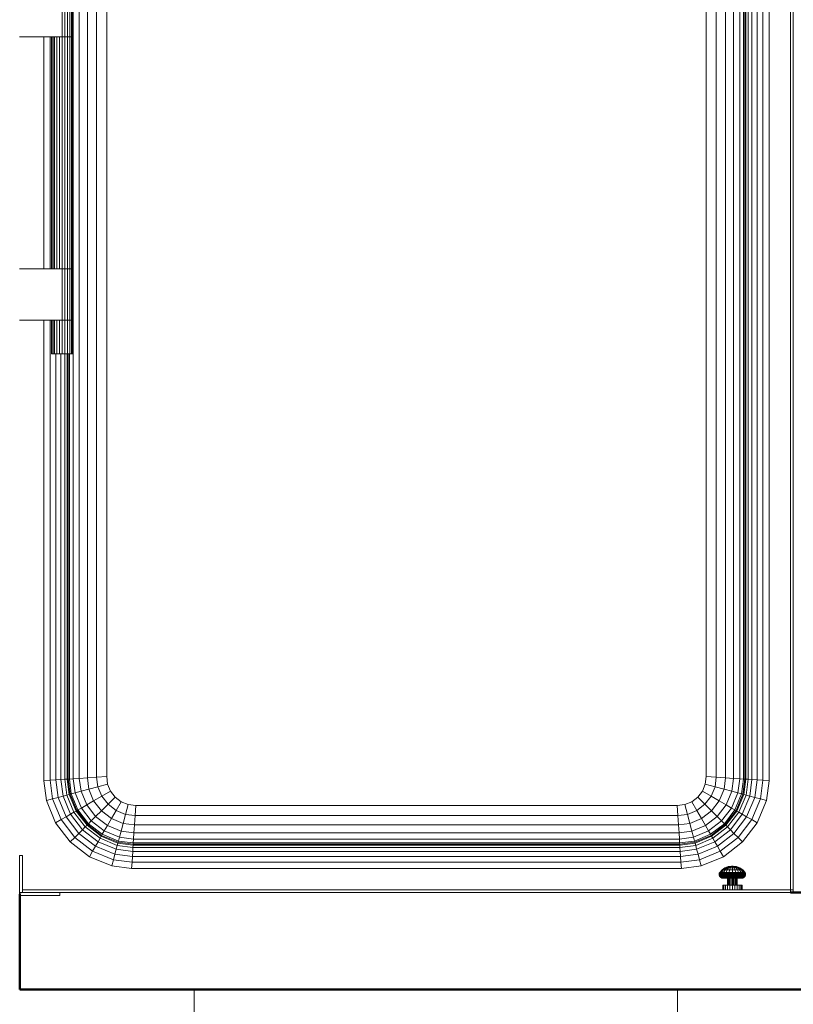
# Model space of a CAD drawing. Header units: millimetres. Extents: x -121 to 21670, y 1231 to 39176.
# Tile 10 of 72: x 7346 to 8146, y 33652 to 34670. Entities that reach past the tile are written whole.
import ezdxf

# ---------------------------------------------------------------- set-up
doc = ezdxf.new("R2010")
doc.units = ezdxf.units.MM
for name, color, linetype, lineweight in [('A-WALL-____-MCUT', 113, 'Continuous', 50), ('A-WALL-____-OTLN', 113, 'Continuous', 20), ('I-FURN-____-OTLN', 30, 'Continuous', 20), ('M-EQPM-____-OTLN', 50, 'Continuous', 20)]:
    doc.layers.add(name, color=color, linetype=linetype, lineweight=lineweight)

# ---------------------------------------------------------------- blocks, each defined once
blk = doc.blocks.new('Прямая форма - V line-610154-В_Этаж 02_Канализация')
at = {"layer": 'I-FURN-____-OTLN', "color": 253}
for p, q in [((-1400, -300), (-1400, 0)), ((-900, -300), (-900, 0))]:
    blk.add_line(p, q, dxfattribs=at)
blk = doc.blocks.new('Прямая форма - FU - 059-610155-В_Этаж 02_Канализация')
blk.add_blockref('Прямая форма - V line-610154-В_Этаж 02_Канализация', (0, 0))
blk = doc.blocks.new('Прямая форма - V line-610171-В_Этаж 02_Канализация')
at = {"layer": 'A-WALL-____-MCUT', "color": 9}
for p, q in [((4263.5, 100), (1092.7, 100)), ((4263.5, 1.5), (4263.5, 100)), ((1092.7, 0), (3466.5, 0))]:
    blk.add_line(p, q, dxfattribs=at)
blk = doc.blocks.new('Прямая форма - SW - 014-610172-В_Этаж 02_Канализация')
blk.add_blockref('Прямая форма - V line-610171-В_Этаж 02_Канализация', (0, 0))
blk = doc.blocks.new('Прямая форма - V line-612018-В_Этаж 02_Канализация')
at = {"layer": 'M-EQPM-____-OTLN', "color": 253}
for p, q in [((-344.6, -647.3), (-344.6, 647.3)), ((-338.3, -646.9), (-338.3, 646.9)), ((-330, -646.3), (-330, 646.3)), ((-320.4, -645.7), (-320.4, 645.7)), ((-310, 645), (-310, 0)), ((-310, -645), (-310, 645)), ((310, 645), (310, 0)), ((310, -645), (310, 645)), ((320.4, -645.7), (320.4, 645.7)), ((330, -646.3), (330, 646.3)), ((338.3, -646.9), (338.3, 646.9)), ((344.6, 647.3), (344.6, -647.3)), ((348.6, 647.5), (348.6, -647.5)), ((350, -647.6), (350, 647.6)), ((350.9, 647.7), (350.9, -647.7)), ((353.3, 647.8), (353.3, -647.8)), ((357.3, 647.7), (357.3, -648.1)), ((362.5, 642.5), (362.5, -648.4)), ((368.5, 636.5), (368.5, -648.8)), ((375, 630), (375, -649.3)), ((397, -762), (397, 608)), ((400, 605), (400, -762)), ((-356, 120), (-356, 173)), ((-353.2, 120), (-353.2, 173)), ((-350.5, 120), (-350.5, 173)), ((-348.2, 120), (-348.2, 173)), ((-346.5, 120), (-346.5, 173)), ((-345.4, 120), (-345.4, 173)), ((-345, 120), (-345, 173)), ((-356, 120), (-400, 120)), ((-375, -120), (-375, 120)), ((-368.5, 120), (-368.5, -120)), ((-367, -120), (-367, 120)), ((-366.6, -120), (-366.6, 120)), ((-365.5, -120), (-365.5, 120)), ((-363.8, -120), (-363.8, 120)), ((-361.5, -120), (-361.5, 120)), ((-358.8, -120), (-358.8, 120)), ((-356, 120), (-353.2, 120)), ((-356, -120), (-356, 120)), ((-353.2, 120), (-356, 120)), ((-353.2, 120), (-350.5, 120)), ((-353.2, -120), (-353.2, 120)), ((-350.5, 120), (-353.2, 120)), ((-350.5, 120), (-348.2, 120)), ((-350.5, -120), (-350.5, 120)), ((-348.2, 120), (-350.5, 120)), ((-348.2, 120), (-346.5, 120)), ((-348.2, -120), (-348.2, 120)), ((-346.5, 120), (-348.2, 120)), ((-346.5, 120), (-345.4, 120)), ((-346.5, -120), (-346.5, 120)), ((-345.4, 120), (-346.5, 120)), ((-345.4, 120), (-345, 120)), ((-345.4, -120), (-345.4, 120)), ((-345, 120), (-345.4, 120)), ((-345, -120), (-345, 120)), ((310, -645), (310, 0)), ((-310, 0), (-310, -645)), ((-400, -120), (-356, -120)), ((-353.2, -120), (-356, -120)), ((-356, -120), (-353.2, -120)), ((-356, -173), (-356, -120)), ((-350.5, -120), (-353.2, -120)), ((-353.2, -120), (-350.5, -120)), ((-353.2, -173), (-353.2, -120)), ((-348.2, -120), (-350.5, -120)), ((-350.5, -120), (-348.2, -120)), ((-350.5, -173), (-350.5, -120)), ((-346.5, -120), (-348.2, -120)), ((-348.2, -120), (-346.5, -120)), ((-348.2, -173), (-348.2, -120)), ((-345.4, -120), (-346.5, -120)), ((-346.5, -120), (-345.4, -120)), ((-346.5, -173), (-346.5, -120)), ((-345, -120), (-345.4, -120)), ((-345.4, -120), (-345, -120)), ((-345.4, -173), (-345.4, -120)), ((-345, -173), (-345, -120)), ((-356, -173), (-400, -173)), ((-375, -649.3), (-375, -173)), ((-368.5, -173), (-368.5, -648.8)), ((-367, -208), (-367, -173)), ((-366.6, -208), (-366.6, -173)), ((-365.5, -208), (-365.5, -173)), ((-363.8, -208), (-363.8, -173)), ((-361.5, -208), (-361.5, -173)), ((-358.8, -208), (-358.8, -173)), ((-356, -173), (-353.2, -173)), ((-356, -208), (-356, -173)), ((-353.2, -173), (-356, -173)), ((-353.2, -173), (-350.5, -173)), ((-353.2, -208), (-353.2, -173)), ((-350.5, -173), (-353.2, -173)), ((-350.5, -173), (-348.2, -173)), ((-350.5, -208), (-350.5, -173)), ((-348.2, -173), (-350.5, -173)), ((-348.2, -173), (-346.5, -173)), ((-348.2, -208), (-348.2, -173)), ((-346.5, -173), (-348.2, -173)), ((-346.5, -173), (-345.4, -173)), ((-346.5, -208), (-346.5, -173)), ((-345.4, -173), (-346.5, -173)), ((-345.4, -173), (-345, -173)), ((-345.4, -208), (-345.4, -173)), ((-345, -173), (-345.4, -173)), ((-345, -208), (-345, -173)), ((-366.6, -208), (-367, -208)), ((-365.5, -208), (-366.6, -208)), ((-363.8, -208), (-365.5, -208)), ((-361.5, -208), (-363.8, -208)), ((-362.5, -208), (-362.5, -648.4)), ((-358.8, -208), (-361.5, -208)), ((-356, -208), (-358.8, -208)), ((-357.3, -208), (-357.3, -648.1)), ((-353.2, -208), (-356, -208)), ((-353.3, -208), (-353.3, -647.8)), ((-350.5, -208), (-353.2, -208)), ((-350.9, -208), (-350.9, -647.7)), ((-348.2, -208), (-350.5, -208)), ((-350, -208), (-350, -647.6)), ((-348.6, -647.5), (-348.6, -208)), ((-346.5, -208), (-348.2, -208)), ((-345.4, -208), (-346.5, -208)), ((-345, -208), (-345.4, -208)), ((-368.5, -648.8), (-375, -649.3)), ((-372.3, -669.7), (-375, -649.3)), ((-362.5, -648.4), (-368.5, -648.8)), ((-368.5, -648.8), (-366, -668)), ((-357.3, -648.1), (-362.5, -648.4)), ((-362.5, -648.4), (-360.1, -666.5)), ((-353.3, -647.8), (-357.3, -648.1)), ((-357.3, -648.1), (-355.1, -665.1)), ((-350.9, -647.7), (-353.3, -647.8)), ((-353.3, -647.8), (-351.2, -664.1)), ((-350, -647.6), (-350.9, -647.7)), ((-350.9, -647.7), (-348.8, -663.4)), ((-348.6, -647.5), (-350, -647.6)), ((-350, -647.6), (-347.9, -663.2)), ((-344.6, -647.3), (-348.6, -647.5)), ((-346.6, -662.9), (-348.6, -647.5)), ((-338.3, -646.9), (-344.6, -647.3)), ((-342.7, -661.8), (-344.6, -647.3)), ((-330, -646.3), (-338.3, -646.9)), ((-336.5, -660.1), (-338.3, -646.9)), ((-320.4, -645.7), (-330, -646.3)), ((-328.5, -658), (-330, -646.3)), ((-310, -645), (-320.4, -645.7)), ((-319.1, -655.5), (-320.4, -645.7)), ((-310, -645), (-309, -652.8)), ((-309, -652.8), (-310, -645)), ((309, -652.8), (310, -645)), ((309, -652.8), (310, -645)), ((320.4, -645.7), (310, -645)), ((319.1, -655.5), (320.4, -645.7)), ((330, -646.3), (320.4, -645.7)), ((328.5, -658), (330, -646.3)), ((338.3, -646.9), (330, -646.3)), ((336.5, -660.1), (338.3, -646.9)), ((344.6, -647.3), (338.3, -646.9)), ((344.6, -647.3), (342.7, -661.8)), ((348.6, -647.5), (344.6, -647.3)), ((348.6, -647.5), (346.6, -662.9)), ((347.9, -663.2), (350, -647.6)), ((350, -647.6), (348.6, -647.5)), ((348.8, -663.4), (350.9, -647.7)), ((350.9, -647.7), (350, -647.6)), ((353.3, -647.8), (350.9, -647.7)), ((353.3, -647.8), (351.2, -664.1)), ((353.3, -647.8), (357.3, -648.1)), ((357.3, -648.1), (355.1, -665.1)), ((357.3, -648.1), (362.5, -648.4)), ((362.5, -648.4), (360.1, -666.5)), ((362.5, -648.4), (368.5, -648.8)), ((368.5, -648.8), (366, -668)), ((368.5, -648.8), (375, -649.3)), ((375, -649.3), (372.3, -669.7)), ((-336.5, -660.1), (-342.7, -661.8)), ((-328.5, -658), (-336.5, -660.1)), ((-330.7, -674.3), (-336.5, -660.1)), ((-319.1, -655.5), (-328.5, -658)), ((-323.5, -670.1), (-328.5, -658)), ((-309, -652.8), (-319.1, -655.5)), ((-315, -665.2), (-319.1, -655.5)), ((-306, -660), (-315, -665.2)), ((-309, -652.8), (-306, -660)), ((-306, -660), (-309, -652.8)), ((-306, -660), (-301.2, -666.2)), ((-301.2, -666.2), (-306, -660)), ((301.2, -666.2), (306, -660)), ((301.2, -666.2), (306, -660)), ((306, -660), (309, -652.8)), ((306, -660), (309, -652.8)), ((315, -665.2), (306, -660)), ((319.1, -655.5), (309, -652.8)), ((315, -665.2), (319.1, -655.5)), ((328.5, -658), (319.1, -655.5)), ((323.5, -670.1), (328.5, -658)), ((336.5, -660.1), (328.5, -658)), ((336.5, -660.1), (330.7, -674.3)), ((342.7, -661.8), (336.5, -660.1)), ((-366, -668), (-372.3, -669.7)), ((-372.3, -669.7), (-362.8, -692.8)), ((-360.1, -666.5), (-366, -668)), ((-366, -668), (-357.1, -689.5)), ((-355.1, -665.1), (-360.1, -666.5)), ((-360.1, -666.5), (-351.8, -686.5)), ((-351.2, -664.1), (-355.1, -665.1)), ((-355.1, -665.1), (-347.3, -683.9)), ((-348.8, -663.4), (-351.2, -664.1)), ((-351.2, -664.1), (-343.8, -681.9)), ((-347.9, -663.2), (-348.8, -663.4)), ((-348.8, -663.4), (-341.7, -680.6)), ((-346.6, -662.9), (-347.9, -663.2)), ((-347.9, -663.2), (-340.9, -680.2)), ((-342.7, -661.8), (-346.6, -662.9)), ((-339.7, -679.5), (-346.6, -662.9)), ((-336.2, -677.5), (-342.7, -661.8)), ((-323.5, -670.1), (-330.7, -674.3)), ((-315, -665.2), (-323.5, -670.1)), ((-315.5, -680.5), (-323.5, -670.1)), ((-308.6, -673.6), (-315, -665.2)), ((-308.6, -673.6), (-301.2, -666.2)), ((-301.2, -666.2), (-295, -671)), ((-295, -671), (-301.2, -666.2)), ((-300.2, -680), (-295, -671)), ((-295, -671), (-287.8, -674)), ((-287.8, -674), (-295, -671)), ((287.8, -674), (295, -671)), ((287.8, -674), (295, -671)), ((295, -671), (301.2, -666.2)), ((295, -671), (301.2, -666.2)), ((300.2, -680), (295, -671)), ((308.6, -673.6), (301.2, -666.2)), ((308.6, -673.6), (315, -665.2)), ((323.5, -670.1), (315, -665.2)), ((315.5, -680.5), (323.5, -670.1)), ((330.7, -674.3), (323.5, -670.1)), ((342.7, -661.8), (336.2, -677.5)), ((346.6, -662.9), (339.7, -679.5)), ((340.9, -680.2), (347.9, -663.2)), ((341.7, -680.6), (348.8, -663.4)), ((346.6, -662.9), (342.7, -661.8)), ((343.8, -681.9), (351.2, -664.1)), ((347.9, -663.2), (346.6, -662.9)), ((355.1, -665.1), (347.3, -683.9)), ((348.8, -663.4), (347.9, -663.2)), ((351.2, -664.1), (348.8, -663.4)), ((351.2, -664.1), (355.1, -665.1)), ((360.1, -666.5), (351.8, -686.5)), ((355.1, -665.1), (360.1, -666.5)), ((366, -668), (357.1, -689.5)), ((360.1, -666.5), (366, -668)), ((372.3, -669.7), (362.8, -692.8)), ((366, -668), (372.3, -669.7)), ((-343.8, -681.9), (-347.3, -683.9)), ((-341.7, -680.6), (-343.8, -681.9)), ((-343.8, -681.9), (-332.1, -697.1)), ((-340.9, -680.2), (-341.7, -680.6)), ((-341.7, -680.6), (-330.3, -695.3)), ((-339.7, -679.5), (-340.9, -680.2)), ((-340.9, -680.2), (-329.7, -694.7)), ((-336.2, -677.5), (-339.7, -679.5)), ((-328.8, -693.8), (-339.7, -679.5)), ((-330.7, -674.3), (-336.2, -677.5)), ((-325.9, -690.9), (-336.2, -677.5)), ((-321.4, -686.4), (-330.7, -674.3)), ((-321.4, -686.4), (-315.5, -680.5)), ((-315.5, -680.5), (-308.6, -673.6)), ((-305.1, -688.5), (-315.5, -680.5)), ((-300.2, -680), (-308.6, -673.6)), ((-305.1, -688.5), (-300.2, -680)), ((-290.5, -684.1), (-300.2, -680)), ((-290.5, -684.1), (-287.8, -674)), ((-287.8, -674), (-280, -675)), ((-280, -675), (-287.8, -674)), ((-280.7, -685.4), (-280, -675)), ((-280, -675), (280, -675)), ((-280, -675), (280, -675)), ((280, -675), (287.8, -674)), ((280, -675), (287.8, -674)), ((280.7, -685.4), (280, -675)), ((290.5, -684.1), (287.8, -674)), ((290.5, -684.1), (300.2, -680)), ((300.2, -680), (308.6, -673.6)), ((305.1, -688.5), (300.2, -680)), ((315.5, -680.5), (305.1, -688.5)), ((315.5, -680.5), (308.6, -673.6)), ((321.4, -686.4), (315.5, -680.5)), ((330.7, -674.3), (321.4, -686.4)), ((336.2, -677.5), (325.9, -690.9)), ((339.7, -679.5), (328.8, -693.8)), ((329.7, -694.7), (340.9, -680.2)), ((330.3, -695.3), (341.7, -680.6)), ((336.2, -677.5), (330.7, -674.3)), ((332.1, -697.1), (343.8, -681.9)), ((339.7, -679.5), (336.2, -677.5)), ((340.9, -680.2), (339.7, -679.5)), ((341.7, -680.6), (340.9, -680.2)), ((343.8, -681.9), (341.7, -680.6)), ((347.3, -683.9), (343.8, -681.9)), ((-357.1, -689.5), (-362.8, -692.8)), ((-351.8, -686.5), (-357.1, -689.5)), ((-357.1, -689.5), (-343, -708)), ((-347.3, -683.9), (-351.8, -686.5)), ((-351.8, -686.5), (-338.7, -703.7)), ((-347.3, -683.9), (-335, -700)), ((-328.8, -693.8), (-325.9, -690.9)), ((-325.9, -690.9), (-321.4, -686.4)), ((-312.5, -701.2), (-325.9, -690.9)), ((-309.3, -695.7), (-321.4, -686.4)), ((-309.3, -695.7), (-305.1, -688.5)), ((-293, -693.5), (-305.1, -688.5)), ((-293, -693.5), (-290.5, -684.1)), ((-280.7, -685.4), (-290.5, -684.1)), ((-281.3, -695), (-280.7, -685.4)), ((280.7, -685.4), (-280.7, -685.4)), ((290.5, -684.1), (280.7, -685.4)), ((281.3, -695), (280.7, -685.4)), ((293, -693.5), (290.5, -684.1)), ((305.1, -688.5), (293, -693.5)), ((309.3, -695.7), (305.1, -688.5)), ((321.4, -686.4), (309.3, -695.7)), ((325.9, -690.9), (312.5, -701.2)), ((325.9, -690.9), (321.4, -686.4)), ((328.8, -693.8), (325.9, -690.9)), ((347.3, -683.9), (335, -700)), ((351.8, -686.5), (338.7, -703.7)), ((357.1, -689.5), (343, -708)), ((347.3, -683.9), (351.8, -686.5)), ((351.8, -686.5), (357.1, -689.5)), ((357.1, -689.5), (362.8, -692.8)), ((-362.8, -692.8), (-347.6, -712.6)), ((-338.7, -703.7), (-335, -700)), ((-335, -700), (-332.1, -697.1)), ((-335, -700), (-318.9, -712.3)), ((-332.1, -697.1), (-330.3, -695.3)), ((-332.1, -697.1), (-316.9, -708.8)), ((-330.3, -695.3), (-329.7, -694.7)), ((-330.3, -695.3), (-315.6, -706.7)), ((-329.7, -694.7), (-328.8, -693.8)), ((-329.7, -694.7), (-315.2, -705.9)), ((-314.5, -704.7), (-328.8, -693.8)), ((-314.5, -704.7), (-312.5, -701.2)), ((-312.5, -701.2), (-309.3, -695.7)), ((-296.8, -707.7), (-312.5, -701.2)), ((-295.1, -701.5), (-309.3, -695.7)), ((-296.8, -707.7), (-295.1, -701.5)), ((-295.1, -701.5), (-293, -693.5)), ((-281.9, -703.3), (-295.1, -701.5)), ((-281.3, -695), (-293, -693.5)), ((-281.9, -703.3), (-281.3, -695)), ((281.3, -695), (-281.3, -695)), ((293, -693.5), (281.3, -695)), ((281.9, -703.3), (281.3, -695)), ((295.1, -701.5), (281.9, -703.3)), ((295.1, -701.5), (293, -693.5)), ((309.3, -695.7), (295.1, -701.5)), ((296.8, -707.7), (295.1, -701.5)), ((312.5, -701.2), (296.8, -707.7)), ((312.5, -701.2), (309.3, -695.7)), ((314.5, -704.7), (312.5, -701.2)), ((328.8, -693.8), (314.5, -704.7)), ((315.2, -705.9), (329.7, -694.7)), ((315.6, -706.7), (330.3, -695.3)), ((316.9, -708.8), (332.1, -697.1)), ((318.9, -712.3), (335, -700)), ((329.7, -694.7), (328.8, -693.8)), ((330.3, -695.3), (329.7, -694.7)), ((332.1, -697.1), (330.3, -695.3)), ((335, -700), (332.1, -697.1)), ((335, -700), (338.7, -703.7)), ((362.8, -692.8), (347.6, -712.6)), ((-347.6, -712.6), (-343, -708)), ((-347.6, -712.6), (-327.8, -727.8)), ((-343, -708), (-338.7, -703.7)), ((-343, -708), (-324.5, -722.1)), ((-338.7, -703.7), (-321.5, -716.8)), ((-321.5, -716.8), (-318.9, -712.3)), ((-318.9, -712.3), (-316.9, -708.8)), ((-318.9, -712.3), (-300.1, -720.1)), ((-316.9, -708.8), (-315.6, -706.7)), ((-316.9, -708.8), (-299.1, -716.2)), ((-315.6, -706.7), (-315.2, -705.9)), ((-315.6, -706.7), (-298.4, -713.8)), ((-315.2, -705.9), (-314.5, -704.7)), ((-315.2, -705.9), (-298.2, -712.9)), ((-297.9, -711.6), (-314.5, -704.7)), ((-298.2, -712.9), (-297.9, -711.6)), ((-297.9, -711.6), (-296.8, -707.7)), ((-282.5, -713.6), (-297.9, -711.6)), ((-282.3, -709.6), (-296.8, -707.7)), ((-282.5, -713.6), (-282.3, -709.6)), ((-282.3, -709.6), (-281.9, -703.3)), ((282.3, -709.6), (-282.3, -709.6)), ((281.9, -703.3), (-281.9, -703.3)), ((282.3, -709.6), (281.9, -703.3)), ((296.8, -707.7), (282.3, -709.6)), ((282.5, -713.6), (282.3, -709.6)), ((297.9, -711.6), (282.5, -713.6)), ((297.9, -711.6), (296.8, -707.7)), ((314.5, -704.7), (297.9, -711.6)), ((298.2, -712.9), (297.9, -711.6)), ((298.2, -712.9), (315.2, -705.9)), ((298.4, -713.8), (315.6, -706.7)), ((299.1, -716.2), (316.9, -708.8)), ((300.1, -720.1), (318.9, -712.3)), ((315.2, -705.9), (314.5, -704.7)), ((315.6, -706.7), (315.2, -705.9)), ((316.9, -708.8), (315.6, -706.7)), ((318.9, -712.3), (316.9, -708.8)), ((321.5, -716.8), (318.9, -712.3)), ((338.7, -703.7), (321.5, -716.8)), ((343, -708), (324.5, -722.1)), ((347.6, -712.6), (327.8, -727.8)), ((338.7, -703.7), (343, -708)), ((343, -708), (347.6, -712.6)), ((-327.8, -727.8), (-324.5, -722.1)), ((-324.5, -722.1), (-321.5, -716.8)), ((-324.5, -722.1), (-303, -731)), ((-321.5, -716.8), (-301.5, -725.1)), ((-301.5, -725.1), (-300.1, -720.1)), ((-300.1, -720.1), (-299.1, -716.2)), ((-300.1, -720.1), (-283.1, -722.3)), ((-299.1, -716.2), (-298.4, -713.8)), ((-299.1, -716.2), (-282.8, -718.3)), ((-298.4, -713.8), (-298.2, -712.9)), ((-298.4, -713.8), (-282.7, -715.9)), ((-298.2, -712.9), (-282.6, -715)), ((-283.4, -727.5), (-283.1, -722.3)), ((-283.1, -722.3), (-282.8, -718.3)), ((-283.1, -722.3), (283.1, -722.3)), ((-282.8, -718.3), (-282.7, -715.9)), ((-282.8, -718.3), (282.8, -718.3)), ((-282.7, -715.9), (-282.6, -715)), ((-282.7, -715.9), (282.7, -715.9)), ((-282.6, -715), (-282.5, -713.6)), ((-282.6, -715), (282.6, -715)), ((282.5, -713.6), (-282.5, -713.6)), ((282.6, -715), (282.5, -713.6)), ((282.6, -715), (298.2, -712.9)), ((282.7, -715.9), (282.6, -715)), ((282.7, -715.9), (298.4, -713.8)), ((282.8, -718.3), (282.7, -715.9)), ((282.8, -718.3), (299.1, -716.2)), ((283.1, -722.3), (282.8, -718.3)), ((283.1, -722.3), (300.1, -720.1)), ((283.4, -727.5), (283.1, -722.3)), ((298.4, -713.8), (298.2, -712.9)), ((299.1, -716.2), (298.4, -713.8)), ((300.1, -720.1), (299.1, -716.2)), ((301.5, -725.1), (300.1, -720.1)), ((321.5, -716.8), (301.5, -725.1)), ((324.5, -722.1), (303, -731)), ((321.5, -716.8), (324.5, -722.1)), ((324.5, -722.1), (327.8, -727.8)), ((-397, -726.5), (-400, -726.5)), ((-400, -726.5), (-400, -765)), ((-397, -762), (-397, -726.5)), ((-304.7, -737.3), (-327.8, -727.8)), ((-304.7, -737.3), (-303, -731)), ((-303, -731), (-301.5, -725.1)), ((-303, -731), (-283.8, -733.5)), ((-301.5, -725.1), (-283.4, -727.5)), ((-283.8, -733.5), (-283.4, -727.5)), ((-283.4, -727.5), (283.4, -727.5)), ((283.4, -727.5), (301.5, -725.1)), ((283.8, -733.5), (283.4, -727.5)), ((303, -731), (283.8, -733.5)), ((301.5, -725.1), (303, -731)), ((303, -731), (304.7, -737.3)), ((327.8, -727.8), (304.7, -737.3)), ((-284.3, -740), (-304.7, -737.3)), ((-283.8, -733.5), (-284.3, -740)), ((284.3, -740), (-284.3, -740)), ((283.8, -733.5), (-283.8, -733.5)), ((283.8, -733.5), (284.3, -740)), ((304.7, -737.3), (284.3, -740)), ((323.9, -744.1), (326.3, -741.4)), ((324.4, -744.1), (326.7, -741.4)), ((325.7, -744.1), (327.8, -741.4)), ((326.3, -741.4), (329.3, -739.4)), ((326.7, -741.4), (326.3, -741.4)), ((326.3, -741.4), (326.7, -741.4)), ((326.7, -741.4), (329.6, -739.4)), ((326.7, -741.4), (327.8, -741.4)), ((327.8, -741.4), (330.3, -739.4)), ((327.8, -741.4), (329.5, -741.4)), ((329.5, -741.4), (327.8, -744.1)), ((329.3, -739.4), (332.7, -738.1)), ((331.5, -739.4), (329.5, -741.4)), ((329.5, -741.4), (331.7, -741.4)), ((329.6, -739.4), (332.8, -738.1)), ((329.6, -739.4), (332.8, -738.1)), ((329.6, -739.4), (330.3, -739.4)), ((330.3, -739.4), (333.2, -738.1)), ((330.3, -739.4), (331.5, -739.4)), ((331.7, -741.4), (330.5, -744.1)), ((333.9, -738.1), (331.5, -739.4)), ((331.5, -739.4), (333.1, -739.4)), ((333.1, -739.4), (331.7, -741.4)), ((331.7, -741.4), (334.2, -741.4)), ((332.7, -738.1), (336.2, -737.7)), ((332.8, -738.1), (332.7, -738.1)), ((332.7, -738.1), (332.8, -738.1)), ((332.8, -738.1), (336.2, -737.7)), ((332.8, -738.1), (336.2, -737.7)), ((334.8, -738.1), (333.1, -739.4)), ((333.1, -739.4), (334.8, -738.1)), ((333.1, -739.4), (335, -739.4)), ((333.2, -738.1), (336.3, -737.7)), ((333.2, -738.1), (336.3, -737.7)), ((333.9, -738.1), (333.2, -738.1)), ((333.2, -738.1), (333.9, -738.1)), ((334.2, -741.4), (333.6, -744.1)), ((336.4, -737.7), (333.9, -738.1)), ((333.9, -738.1), (336.4, -737.7)), ((333.9, -738.1), (334.8, -738.1)), ((334.8, -738.1), (333.9, -738.1)), ((335, -739.4), (334.2, -741.4)), ((334.2, -741.4), (337, -741.4)), ((336.6, -737.7), (334.8, -738.1)), ((334.8, -738.1), (336.6, -737.7)), ((334.8, -738.1), (335.9, -738.1)), ((335.9, -738.1), (334.8, -738.1)), ((335.9, -738.1), (335, -739.4)), ((335, -739.4), (337, -739.4)), ((336.8, -737.7), (335.9, -738.1)), ((335.9, -738.1), (336.8, -737.7)), ((335.9, -738.1), (337, -738.1)), ((336.3, -737.7), (336.2, -737.7)), ((336.2, -737.7), (336.2, -737.7)), ((336.2, -737.7), (336.2, -737.7)), ((336.2, -737.7), (336.3, -737.7)), ((336.4, -737.7), (336.3, -737.7)), ((336.3, -737.7), (336.4, -737.7)), ((336.6, -737.7), (336.4, -737.7)), ((336.4, -737.7), (336.6, -737.7)), ((336.8, -737.7), (336.6, -737.7)), ((336.8, -737.7), (336.6, -737.7)), ((337, -737.7), (336.8, -737.7)), ((337, -737.7), (336.8, -737.7)), ((337, -738.1), (337, -737.7)), ((337.2, -737.7), (337, -737.7)), ((337.2, -737.7), (337, -737.7)), ((337, -738.1), (337, -737.7)), ((337, -739.4), (337, -738.1)), ((337, -738.1), (338.1, -738.1)), ((337, -741.4), (337, -739.4)), ((337, -739.4), (339, -739.4)), ((337, -744.1), (337, -741.4)), ((337, -741.4), (339.8, -741.4)), ((338.1, -738.1), (337.2, -737.7)), ((337.2, -737.7), (337.4, -737.7)), ((337.4, -737.7), (337.2, -737.7)), ((338.1, -738.1), (337.2, -737.7)), ((337.4, -737.7), (337.6, -737.7)), ((337.6, -737.7), (337.4, -737.7)), ((339.2, -738.1), (337.4, -737.7)), ((339.2, -738.1), (337.4, -737.7)), ((337.6, -737.7), (337.7, -737.7)), ((337.7, -737.7), (337.6, -737.7)), ((340.1, -738.1), (337.6, -737.7)), ((340.1, -738.1), (337.6, -737.7)), ((337.7, -737.7), (337.8, -737.7)), ((337.8, -737.7), (337.7, -737.7)), ((340.8, -738.1), (337.7, -737.7)), ((340.8, -738.1), (337.7, -737.7)), ((337.8, -737.7), (337.8, -737.7)), ((337.8, -737.7), (337.8, -737.7)), ((341.2, -738.1), (337.8, -737.7)), ((341.3, -738.1), (337.8, -737.7)), ((341.2, -738.1), (337.8, -737.7)), ((339, -739.4), (338.1, -738.1)), ((338.1, -738.1), (339.2, -738.1)), ((339.2, -738.1), (338.1, -738.1)), ((339.8, -741.4), (339, -739.4)), ((339, -739.4), (340.9, -739.4)), ((339.2, -738.1), (340.1, -738.1)), ((340.1, -738.1), (339.2, -738.1)), ((340.9, -739.4), (339.2, -738.1)), ((340.9, -739.4), (339.2, -738.1)), ((340.4, -744.1), (339.8, -741.4)), ((339.8, -741.4), (342.3, -741.4)), ((340.1, -738.1), (340.8, -738.1)), ((340.8, -738.1), (340.1, -738.1)), ((342.5, -739.4), (340.1, -738.1)), ((343.7, -739.4), (340.8, -738.1)), ((340.9, -739.4), (342.5, -739.4)), ((342.3, -741.4), (340.9, -739.4)), ((341.2, -738.1), (341.3, -738.1)), ((341.3, -738.1), (341.2, -738.1)), ((344.4, -739.4), (341.2, -738.1)), ((344.4, -739.4), (341.2, -738.1)), ((344.7, -739.4), (341.3, -738.1)), ((342.3, -741.4), (344.5, -741.4)), ((343.5, -744.1), (342.3, -741.4)), ((342.5, -739.4), (343.7, -739.4)), ((344.5, -741.4), (342.5, -739.4)), ((343.7, -739.4), (344.4, -739.4)), ((346.2, -741.4), (343.7, -739.4)), ((347.3, -741.4), (344.4, -739.4)), ((344.5, -741.4), (346.2, -741.4)), ((346.2, -744.1), (344.5, -741.4)), ((347.7, -741.4), (344.7, -739.4)), ((346.2, -741.4), (347.3, -741.4)), ((348.3, -744.1), (346.2, -741.4)), ((347.3, -741.4), (347.7, -741.4)), ((347.7, -741.4), (347.3, -741.4)), ((349.6, -744.1), (347.3, -741.4)), ((350.1, -744.1), (347.7, -741.4)), ((323.3, -746), (323.5, -745)), ((323.7, -746), (323.3, -746)), ((323.3, -746), (323.7, -746)), ((323.3, -747), (323.3, -746)), ((323.8, -747), (323.3, -747)), ((323.3, -747), (323.8, -747)), ((323.7, -748), (323.3, -747)), ((323.5, -745), (323.9, -744.1)), ((323.7, -746), (323.9, -745)), ((323.7, -746), (325.1, -746)), ((323.8, -747), (323.7, -746)), ((324.1, -748), (323.7, -748)), ((323.7, -748), (324.1, -748)), ((324.3, -748.8), (323.7, -748)), ((323.8, -747), (325.2, -747)), ((324.1, -748), (323.8, -747)), ((324.1, -748), (323.8, -747)), ((324.4, -744.1), (323.9, -744.1)), ((323.9, -744.1), (324.4, -744.1)), ((323.9, -745), (324.4, -744.1)), ((323.9, -745), (324.4, -744.1)), ((325.3, -745), (323.9, -745)), ((323.9, -745), (325.3, -745)), ((325.5, -748), (324.1, -748)), ((324.1, -748), (325.5, -748)), ((324.7, -748.8), (324.1, -748)), ((324.7, -748.8), (324.1, -748)), ((324.7, -748.8), (324.3, -748.8)), ((324.3, -748.8), (324.7, -748.8)), ((325.1, -749.5), (324.3, -748.8)), ((324.4, -744.1), (325.7, -744.1)), ((326, -748.8), (324.7, -748.8)), ((324.7, -748.8), (326, -748.8)), ((325.5, -749.5), (324.7, -748.8)), ((325.5, -749.5), (324.7, -748.8)), ((325.1, -746), (325.3, -745)), ((325.1, -746), (327.3, -746)), ((325.2, -747), (325.1, -746)), ((325.5, -749.5), (325.1, -749.5)), ((325.1, -749.5), (325.5, -749.5)), ((326, -749.9), (325.1, -749.5)), ((325.2, -747), (327.3, -747)), ((325.5, -748), (325.2, -747)), ((325.3, -745), (325.7, -744.1)), ((325.3, -745), (327.4, -745)), ((325.5, -748), (327.6, -748)), ((326, -748.8), (325.5, -748)), ((326.7, -749.5), (325.5, -749.5)), ((325.5, -749.5), (326.7, -749.5)), ((326.4, -749.9), (325.5, -749.5)), ((326.4, -749.9), (325.5, -749.5)), ((325.7, -744.1), (327.8, -744.1)), ((326, -748.8), (328, -748.8)), ((326.7, -749.5), (326, -748.8)), ((326.7, -749.5), (326, -748.8)), ((326.4, -749.9), (326, -749.9)), ((326, -749.9), (326.4, -749.9)), ((327, -750), (326, -749.9)), ((327.5, -749.9), (326.4, -749.9)), ((326.4, -749.9), (327.5, -749.9)), ((327.3, -750), (326.4, -749.9)), ((327.3, -750), (326.4, -749.9)), ((328.6, -749.5), (326.7, -749.5)), ((326.7, -749.5), (328.6, -749.5)), ((327.5, -749.9), (326.7, -749.5)), ((327.5, -749.9), (326.7, -749.5)), ((327.3, -750), (327, -750)), ((327, -750), (327.3, -750)), ((327.4, -745), (327.3, -746)), ((327.3, -746), (330.1, -746)), ((327.3, -746), (327.3, -747)), ((327.3, -747), (330.2, -747)), ((327.3, -747), (327.6, -748)), ((328.3, -750), (327.3, -750)), ((327.3, -750), (328.3, -750)), ((327.8, -744.1), (327.4, -745)), ((327.4, -745), (330.2, -745)), ((329.2, -749.9), (327.5, -749.9)), ((327.5, -749.9), (329.2, -749.9)), ((328.3, -750), (327.5, -749.9)), ((328.3, -750), (327.5, -749.9)), ((327.6, -748), (330.3, -748)), ((327.6, -748), (328, -748.8)), ((327.8, -744.1), (330.5, -744.1)), ((328, -748.8), (330.6, -748.8)), ((328, -748.8), (328.6, -749.5)), ((329.9, -750), (328.3, -750)), ((328.3, -750), (329.9, -750)), ((328.6, -749.5), (331, -749.5)), ((328.6, -749.5), (329.2, -749.9)), ((329.2, -749.9), (328.6, -749.5)), ((329.2, -749.9), (331.5, -749.9)), ((331.5, -749.9), (329.2, -749.9)), ((329.2, -749.9), (329.9, -750)), ((329.9, -750), (329.2, -749.9)), ((329.9, -750), (332, -750)), ((332, -750), (329.9, -750)), ((330.2, -745), (330.1, -746)), ((330.1, -746), (333.4, -746)), ((330.1, -746), (330.2, -747)), ((330.5, -744.1), (330.2, -745)), ((330.2, -745), (333.5, -745)), ((330.2, -747), (333.5, -747)), ((330.2, -747), (330.3, -748)), ((330.3, -748), (333.6, -748)), ((330.3, -748), (330.6, -748.8)), ((330.5, -744.1), (333.6, -744.1)), ((330.6, -748.8), (333.7, -748.8)), ((330.6, -748.8), (331, -749.5)), ((331, -749.5), (333.9, -749.5)), ((331, -749.5), (331.5, -749.9)), ((331.5, -749.9), (331, -749.5)), ((331.5, -749.9), (334.2, -749.9)), ((331.5, -749.9), (332, -750)), ((334.2, -749.9), (331.5, -749.9)), ((332, -750), (331.5, -749.9)), ((332, -750), (334.4, -750)), ((332.2, -750), (332, -750)), ((332, -750), (332.2, -750)), ((332, -757.2), (332, -750)), ((332.2, -750), (332.7, -750)), ((332.2, -757.2), (332.2, -750)), ((332.7, -750), (333.5, -750)), ((332.7, -757.2), (332.7, -750)), ((333.5, -745), (333.4, -746)), ((333.4, -746), (337, -746)), ((333.4, -746), (333.5, -747)), ((333.6, -744.1), (333.5, -745)), ((333.5, -745), (337, -745)), ((333.5, -747), (337, -747)), ((333.5, -747), (333.6, -748)), ((333.5, -750), (334.5, -750)), ((333.5, -750), (333.5, -757.2)), ((333.6, -744.1), (337, -744.1)), ((333.6, -748), (337, -748)), ((333.6, -748), (333.7, -748.8)), ((333.7, -748.8), (337, -748.8)), ((333.7, -748.8), (333.9, -749.5)), ((333.9, -749.5), (337, -749.5)), ((333.9, -749.5), (334.2, -749.9)), ((334.2, -749.9), (333.9, -749.5)), ((334.2, -749.9), (337, -749.9)), ((334.2, -749.9), (334.4, -750)), ((337, -749.9), (334.2, -749.9)), ((334.4, -750), (334.2, -749.9)), ((334.4, -750), (337, -750)), ((334.5, -750), (335.7, -750)), ((334.5, -750), (334.5, -757.2)), ((335.7, -750), (337, -750)), ((335.7, -750), (335.7, -757.2)), ((337, -745), (337, -744.1)), ((337, -744.1), (340.4, -744.1)), ((337, -746), (337, -745)), ((337, -745), (340.5, -745)), ((337, -747), (337, -746)), ((337, -746), (340.6, -746)), ((337, -748), (337, -747)), ((337, -747), (340.5, -747)), ((337, -748.8), (337, -748)), ((337, -748), (340.4, -748)), ((337, -749.5), (337, -748.8)), ((337, -748.8), (340.3, -748.8)), ((337, -749.9), (337, -749.5)), ((337, -749.5), (340.1, -749.5)), ((337, -749.9), (337, -749.5)), ((337, -750), (337, -749.9)), ((337, -749.9), (339.8, -749.9)), ((339.8, -749.9), (337, -749.9)), ((337, -750), (337, -749.9)), ((337, -750), (339.6, -750)), ((337, -757.2), (337, -750)), ((337, -750), (338.3, -750)), ((338.3, -757.2), (338.3, -750)), ((338.3, -750), (339.5, -750)), ((339.5, -750), (340.5, -750)), ((339.5, -757.2), (339.5, -750)), ((339.6, -750), (339.8, -749.9)), ((339.6, -750), (339.8, -749.9)), ((339.6, -750), (342, -750)), ((339.8, -749.9), (340.1, -749.5)), ((339.8, -749.9), (340.1, -749.5)), ((339.8, -749.9), (342.5, -749.9)), ((342.5, -749.9), (339.8, -749.9)), ((340.1, -749.5), (340.3, -748.8)), ((340.1, -749.5), (343, -749.5)), ((340.3, -748.8), (340.4, -748)), ((340.3, -748.8), (343.4, -748.8)), ((340.5, -745), (340.4, -744.1)), ((340.4, -744.1), (343.5, -744.1)), ((340.4, -748), (340.5, -747)), ((340.4, -748), (343.7, -748)), ((340.6, -746), (340.5, -745)), ((340.5, -745), (343.8, -745)), ((340.5, -747), (340.6, -746)), ((340.5, -747), (343.8, -747)), ((340.5, -750), (341.3, -750)), ((340.5, -757.2), (340.5, -750)), ((340.6, -746), (343.9, -746)), ((341.3, -750), (341.8, -750)), ((341.3, -757.2), (341.3, -750)), ((341.8, -750), (342, -750)), ((342, -750), (341.8, -750)), ((341.8, -757.2), (341.8, -750)), ((342, -750), (342.5, -749.9)), ((342, -750), (342.5, -749.9)), ((342, -750), (344.1, -750)), ((344.1, -750), (342, -750)), ((342, -757.2), (342, -750)), ((342.5, -749.9), (343, -749.5)), ((342.5, -749.9), (343, -749.5)), ((342.5, -749.9), (344.8, -749.9)), ((344.8, -749.9), (342.5, -749.9)), ((343, -749.5), (343.4, -748.8)), ((343, -749.5), (345.4, -749.5)), ((343.4, -748.8), (343.7, -748)), ((343.4, -748.8), (346, -748.8)), ((343.5, -744.1), (346.2, -744.1)), ((343.8, -745), (343.5, -744.1)), ((343.7, -748), (343.8, -747)), ((343.7, -748), (346.4, -748)), ((343.8, -745), (346.6, -745)), ((343.9, -746), (343.8, -745)), ((343.8, -747), (343.9, -746)), ((343.8, -747), (346.7, -747)), ((343.9, -746), (346.7, -746)), ((344.1, -750), (344.8, -749.9)), ((344.1, -750), (344.8, -749.9)), ((344.1, -750), (345.7, -750)), ((345.7, -750), (344.1, -750)), ((344.8, -749.9), (345.4, -749.5)), ((344.8, -749.9), (345.4, -749.5)), ((344.8, -749.9), (346.5, -749.9)), ((346.5, -749.9), (344.8, -749.9)), ((345.4, -749.5), (346, -748.8)), ((345.4, -749.5), (347.3, -749.5)), ((347.3, -749.5), (345.4, -749.5)), ((345.7, -750), (346.5, -749.9)), ((345.7, -750), (346.5, -749.9)), ((345.7, -750), (346.7, -750)), ((346.7, -750), (345.7, -750)), ((346, -748.8), (346.4, -748)), ((346, -748.8), (348, -748.8)), ((346.2, -744.1), (348.3, -744.1)), ((346.6, -745), (346.2, -744.1)), ((346.4, -748), (346.7, -747)), ((346.4, -748), (348.5, -748)), ((346.5, -749.9), (347.3, -749.5)), ((346.5, -749.9), (347.3, -749.5)), ((346.5, -749.9), (347.6, -749.9)), ((347.6, -749.9), (346.5, -749.9)), ((346.6, -745), (348.7, -745)), ((346.7, -746), (346.6, -745)), ((346.7, -746), (348.9, -746)), ((346.7, -747), (346.7, -746)), ((346.7, -747), (348.8, -747)), ((346.7, -750), (347.6, -749.9)), ((346.7, -750), (347.6, -749.9)), ((346.7, -750), (347, -750)), ((347, -750), (346.7, -750)), ((347, -750), (348, -749.9)), ((347.3, -749.5), (348, -748.8)), ((347.3, -749.5), (348, -748.8)), ((347.3, -749.5), (348.5, -749.5)), ((348.5, -749.5), (347.3, -749.5)), ((347.6, -749.9), (348.5, -749.5)), ((347.6, -749.9), (348.5, -749.5)), ((347.6, -749.9), (348, -749.9)), ((348, -749.9), (347.6, -749.9)), ((348, -748.8), (348.5, -748)), ((348, -748.8), (349.3, -748.8)), ((349.3, -748.8), (348, -748.8)), ((348, -749.9), (348.9, -749.5)), ((348.3, -744.1), (349.6, -744.1)), ((348.7, -745), (348.3, -744.1)), ((348.5, -748), (348.8, -747)), ((348.5, -748), (349.9, -748)), ((349.9, -748), (348.5, -748)), ((348.5, -749.5), (349.3, -748.8)), ((348.5, -749.5), (349.3, -748.8)), ((348.5, -749.5), (348.9, -749.5)), ((348.9, -749.5), (348.5, -749.5)), ((348.7, -745), (350.1, -745)), ((350.1, -745), (348.7, -745)), ((348.9, -746), (348.7, -745)), ((348.8, -747), (348.9, -746)), ((348.8, -747), (350.2, -747)), ((348.9, -746), (350.3, -746)), ((348.9, -749.5), (349.7, -748.8)), ((349.3, -748.8), (349.9, -748)), ((349.3, -748.8), (349.9, -748)), ((349.3, -748.8), (349.7, -748.8)), ((349.7, -748.8), (349.3, -748.8)), ((349.6, -744.1), (350.1, -744.1)), ((350.1, -744.1), (349.6, -744.1)), ((350.1, -745), (349.6, -744.1)), ((350.1, -745), (349.6, -744.1)), ((349.7, -748.8), (350.3, -748)), ((349.9, -748), (350.2, -747)), ((349.9, -748), (350.2, -747)), ((349.9, -748), (350.3, -748)), ((350.3, -748), (349.9, -748)), ((350.5, -745), (350.1, -744.1)), ((350.3, -746), (350.1, -745)), ((350.2, -747), (350.3, -746)), ((350.2, -747), (350.7, -747)), ((350.7, -747), (350.2, -747)), ((350.3, -746), (350.7, -746)), ((350.7, -746), (350.3, -746)), ((350.3, -748), (350.7, -747)), ((350.7, -746), (350.5, -745)), ((350.7, -747), (350.7, -746)), ((-397, -762), (397, -762)), ((-397, -765), (-397, -762)), ((327, -757.2), (327.3, -757.2)), ((327, -757.2), (327, -762)), ((327.3, -757.2), (328.3, -757.2)), ((327.3, -757.2), (327.3, -762)), ((328.3, -757.2), (329.9, -757.2)), ((328.3, -757.2), (328.3, -762)), ((329.9, -757.2), (332, -757.2)), ((329.9, -757.2), (329.9, -762)), ((332, -757.2), (334.4, -757.2)), ((332, -757.2), (332, -762)), ((334.4, -757.2), (337, -757.2)), ((334.4, -757.2), (334.4, -762)), ((337, -762), (337, -757.2)), ((337, -757.2), (339.6, -757.2)), ((339.6, -762), (339.6, -757.2)), ((339.6, -757.2), (342, -757.2)), ((342, -757.2), (344.1, -757.2)), ((342, -757.2), (342, -762)), ((344.1, -757.2), (345.7, -757.2)), ((344.1, -757.2), (344.1, -762)), ((345.7, -757.2), (346.7, -757.2)), ((345.7, -757.2), (345.7, -762)), ((346.7, -757.2), (347, -757.2)), ((346.7, -757.2), (346.7, -762)), ((347, -757.2), (347, -762)), ((397, -762), (397, -765)), ((400, -762), (397, -762)), ((400, -762), (400, -765)), ((-400, -765), (-397, -765)), ((-400, -766.5), (-400, -765)), ((-399.8, -765.8), (-398.5, -765)), ((-399.8, -765.8), (-399.8, -767.3)), ((-399.8, -767.3), (-398.5, -768)), ((-398.5, -765), (-397, -765)), ((-398.5, -768), (-358.5, -768)), ((397, -765), (-397, -765)), ((-358.5, -768), (-358.5, -765))]:
    blk.add_line(p, q, dxfattribs=at)
blk = doc.blocks.new('Прямая форма - FU - 055-612019-В_Этаж 02_Канализация')
blk.add_blockref('Прямая форма - V line-612018-В_Этаж 02_Канализация', (0, 0))
blk = doc.blocks.new('V line_ifc_RVT-1-В_Этаж 02_Канализация')
at = {"layer": 'A-WALL-____-OTLN', "color": 253, "lineweight": 20, "rotation": 180}
blk.add_blockref('Прямая форма - SW - 014-610172-В_Этаж 02_Канализация', (31686.8, 33767.6), dxfattribs=at)
at = {"layer": 'I-FURN-____-OTLN', "color": 253, "lineweight": 20}
blk.add_blockref('Прямая форма - FU - 059-610155-В_Этаж 02_Канализация', (29003.6, 33667.6), dxfattribs=at)
at = {"layer": 'M-EQPM-____-OTLN', "color": 253, "lineweight": 20}
blk.add_blockref('Прямая форма - FU - 055-612019-В_Этаж 02_Канализация', (27823.2, 34532.6), dxfattribs=at)

msp = doc.modelspace()

# ---------------------------------------------------------------- block references
at = {"lineweight": 9}
msp.add_blockref('V line_ifc_RVT-1-В_Этаж 02_Канализация', (-20077.1477, 0), dxfattribs=at)

doc.saveas('drawing.dxf')
